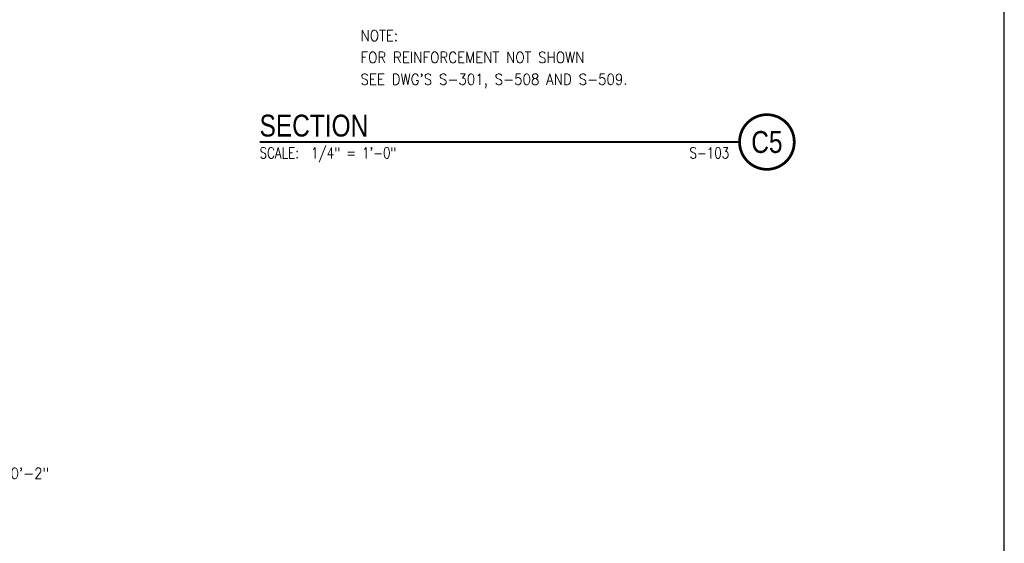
# Model space of a CAD drawing. Header units: inches. Extents: x -9715 to 32893, y -15613 to -1138.
# Tile 14 of 256: x 4356 to 4896, y -10552 to -10264. Entities that reach past the tile are written whole.
import ezdxf
from ezdxf.enums import TextEntityAlignment as Align

# ---------------------------------------------------------------- set-up
doc = ezdxf.new("R2010")
doc.units = ezdxf.units.IN
doc.header["$MEASUREMENT"] = 0
doc.layers.get('0').update_dxf_attribs({"color": 252})
doc.layers.get('DEFPOINTS').update_dxf_attribs({"color": 11})
doc.layers.add('A-ANNO-TITL', color=2, linetype='Continuous')
doc.layers.add('S-ANNO-TEXT', color=2, linetype='Continuous')
doc.styles.add('125', font='romans.shx', dxfattribs={"width": 0.8, "height": 2})
doc.styles.add('TEXT', font='romans.shx', dxfattribs={"width": 0.8, "height": 16})
doc.styles.add('Title', font='swiss.ttf', dxfattribs={"width": 0.8})

# ---------------------------------------------------------------- blocks, each defined once
blk = doc.blocks.new('NAVFAC_Anno_Title_T1')
at = {"color": 0, "linetype": 'ByBlock', "lineweight": -2, "style": 'Title'}
blk.add_attdef('TITLE', (0, 0.5), '', height=2, dxfattribs=at)
at = {"color": 0, "linetype": 'ByBlock', "lineweight": -2, "style": 'TEXT', "width": 0.8}
blk.add_attdef('SCALE', text='', height=1, dxfattribs=at).set_placement((0, -0.5), align=Align.TOP_LEFT)
blk = doc.blocks.new('NAVFAC_Anno_Title_B1')
at = {"const_width": 0.25}
blk.add_lwpolyline([(0, -2.5, -1), (0, 2.5, -1)], format="xyb", close=True, dxfattribs=at)
at = {"color": 0, "linetype": 'ByBlock', "lineweight": -2, "style": 'Title', "width": 0.8}
blk.add_attdef('NUMBER', text='', height=2, dxfattribs=at).set_placement((0, 0), align=Align.MIDDLE_CENTER)
at = {"color": 0, "linetype": 'ByBlock', "lineweight": -2, "style": 'TEXT', "width": 0.8}
blk.add_attdef('CUT_FROM', text='', height=1, dxfattribs=at).set_placement((-3.443, -0.5), align=Align.TOP_RIGHT)

msp = doc.modelspace()

# ---------------------------------------------------------------- linework, layer by layer
at = {"layer": 'A-ANNO-TITL', "const_width": 1.2}
msp.add_lwpolyline([(4487.41477, -10331.35667), (4750.68236, -10331.35667)], dxfattribs=at)
at = {"layer": 'DEFPOINTS'}
msp.add_lwpolyline([(3455.89523, -10973.22516), (4895.89523, -10973.22516), (4895.89523, -9989.22516), (3455.89523, -9989.22516)], close=True, dxfattribs=at)

# ---------------------------------------------------------------- block references
at = {"layer": 'A-ANNO-TITL'}
ref = msp.add_blockref('NAVFAC_Anno_Title_T1', (4487.41477, -10331.35667), dxfattribs=dict(at, xscale=6.000000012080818, yscale=6.000000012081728, zscale=6.000000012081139))
ref.add_attrib('TITLE', 'SECTION', (4487.41477, -10328.35667), dxfattribs={"layer": '0', "color": 0, "linetype": 'ByBlock', "lineweight": -2, "height": 12, "style": 'Title', "width": 0.8})
ref.add_attrib('SCALE', 'SCALE:  1/4" = 1\'-0"', dxfattribs={"layer": '0', "color": 0, "linetype": 'ByBlock', "lineweight": -2, "height": 6, "style": 'TEXT', "width": 0.8}).set_placement((4487.41477, -10334.35667), align=Align.TOP_LEFT)
at = {"layer": 'A-ANNO-TITL', "xscale": 6.000000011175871, "yscale": 6.000000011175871, "zscale": 6.00000001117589}
msp.add_blockref('NAVFAC_Anno_Title_B1', (4765.68236, -10331.35667), dxfattribs=at).add_auto_attribs({'NUMBER': 'C5', 'CUT_FROM': 'S-103'})

# ---------------------------------------------------------------- texts
at = {"layer": 'S-ANNO-TEXT', "style": '125', "width": 0.9}
for s, p in [('NOTE:', (4542.76065, -10275.96468)), ('FOR REINFORCEMENT NOT SHOWN', (4542.76379, -10287.96468)), ("SEE DWG'S S-301, S-508 AND S-509. ", (4542.76693, -10299.96468)), ('EL +20\'-2"', (4328.14045, -10516.19557))]:
    msp.add_text(s, height=6, dxfattribs=at).set_placement(p)

doc.saveas('drawing.dxf')
